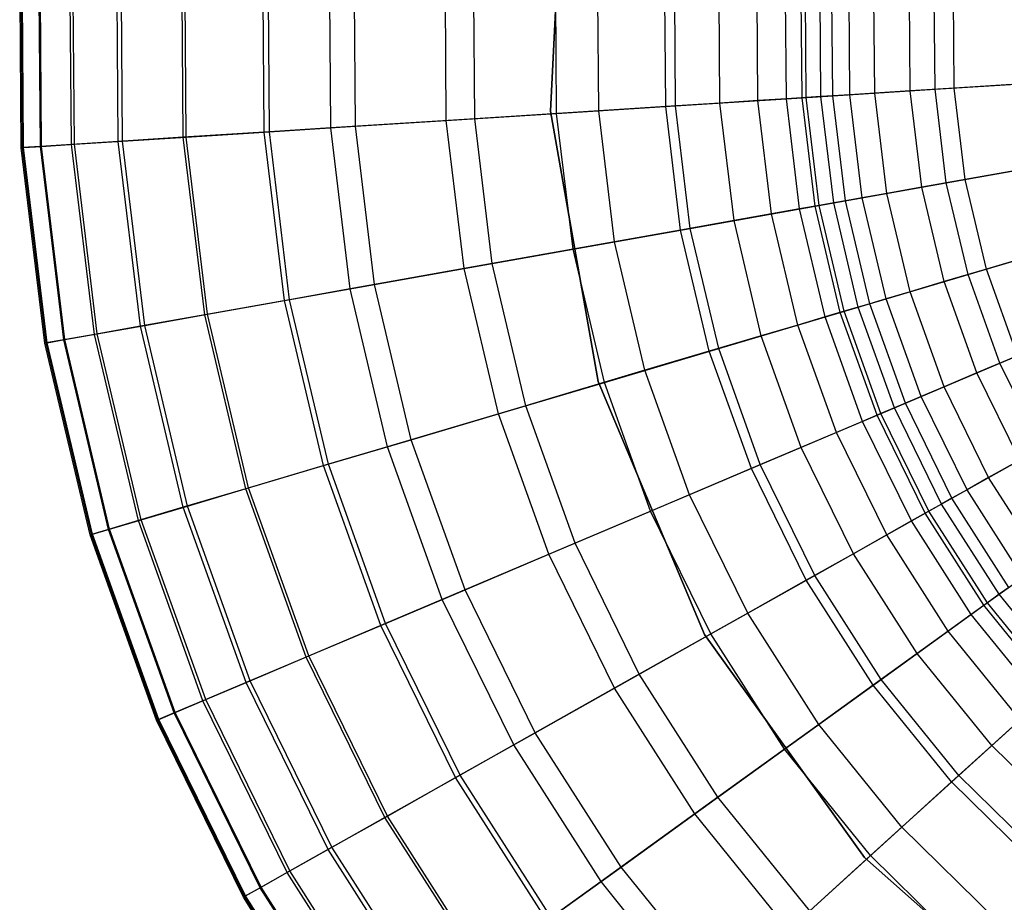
# Model space of a CAD drawing. Extents: x -91 to 91, y -91 to 262.
# Tile 149 of 256: x -30 to -13, y -15 to 0. Entities that reach past the tile are written whole.
import ezdxf

# ---------------------------------------------------------------- set-up
doc = ezdxf.new("R2010")
doc.units = 0
doc.header["$LTSCALE"] = 25.4
doc.layers.get('0').update_dxf_attribs({"linetype": 'CONTINUOUS'})

# ---------------------------------------------------------------- blocks, each defined once
blk = doc.blocks.new('ETE0_STL_1')
at = {"color": 0}
for p, q in [((-20.476, 3.363, 158.5), (-20.711, -1.277, 158.5)), ((-20.711, -1.277, 159.5), (-20.476, 3.363, 159.5)), ((-20.711, -1.277, 159.5), (-20.476, 3.363, 159.5)), ((-20.476, 3.363, 158.5), (-20.711, -1.277, 158.5)), ((-29.675, -1.897, 216.234), (-29.7, 1.438, 216.234)), ((-29.675, -1.897, 216.234), (-29.7, 1.438, 216.234)), ((-29.65, -1.895, 213.7), (-29.676, 1.436, 213.7)), ((-29.65, -1.895, 213.7), (-29.676, 1.436, 213.7)), ((-29.634, -1.894, 216.921), (-29.66, 1.436, 216.921)), ((-29.634, -1.894, 216.921), (-29.66, 1.436, 216.921)), ((-29.348, -1.876, 211.096), (-29.374, 1.422, 211.096)), ((-29.348, -1.876, 211.096), (-29.374, 1.422, 211.096)), ((-29.33, -1.875, 219.385), (-29.355, 1.421, 219.385)), ((-29.33, -1.875, 219.385), (-29.355, 1.421, 219.385)), ((-28.824, -1.842, 208.674), (-28.849, 1.396, 208.674)), ((-28.824, -1.842, 208.674), (-28.849, 1.396, 208.674)), ((-28.773, -1.839, 221.885), (-28.798, 1.394, 221.885)), ((-28.773, -1.839, 221.885), (-28.798, 1.394, 221.885)), ((-28.032, -1.792, 206.111), (-28.057, 1.358, 206.111)), ((-28.032, -1.792, 206.111), (-28.057, 1.358, 206.111)), ((-27.957, -1.787, 224.424), (-27.981, 1.354, 224.424)), ((-27.957, -1.787, 224.424), (-27.981, 1.354, 224.424)), ((-26.931, -1.721, 203.322), (-26.954, 1.305, 203.322)), ((-26.931, -1.721, 203.322), (-26.954, 1.305, 203.322)), ((-26.88, -1.718, 226.958), (-26.903, 1.302, 226.958)), ((-26.88, -1.718, 226.958), (-26.903, 1.302, 226.958)), ((-25.558, -1.634, 229.418), (-25.58, 1.238, 229.418)), ((-25.558, -1.634, 229.418), (-25.58, 1.238, 229.418)), ((-25.472, -1.628, 200.254), (-25.494, 1.234, 200.254)), ((-25.472, -1.628, 200.254), (-25.494, 1.234, 200.254)), ((-24.431, -1.562, 198.306), (-24.452, 1.184, 198.306)), ((-24.431, -1.562, 198.306), (-24.452, 1.184, 198.306)), ((-24.013, -1.535, 231.754), (-24.033, 1.163, 231.754)), ((-24.013, -1.535, 231.754), (-24.033, 1.163, 231.754)), ((-22.477, -1.437, 233.679), (-22.496, 1.089, 233.679)), ((-22.477, -1.437, 233.679), (-22.496, 1.089, 233.679)), ((-21.996, -1.406, 194.123), (-22.015, 1.066, 194.123)), ((-21.996, -1.406, 194.123), (-22.015, 1.066, 194.123)), ((-20.608, -1.317, 235.628), (-20.626, 0.998, 235.628)), ((-20.608, -1.317, 235.628), (-20.626, 0.998, 235.628)), ((-19.894, -1.272, 190.531), (-19.911, 0.964, 190.531)), ((-19.894, -1.272, 190.531), (-19.911, 0.964, 190.531)), ((-18.76, -1.199, 188.302), (-18.776, 0.909, 188.302)), ((-18.76, -1.199, 188.302), (-18.776, 0.909, 188.302)), ((-18.595, -1.189, 237.355), (-18.611, 0.901, 237.355)), ((-18.595, -1.189, 237.355), (-18.611, 0.901, 237.355)), ((-17.843, -1.141, 186.008), (-17.859, 0.864, 186.008)), ((-17.843, -1.141, 186.008), (-17.859, 0.864, 186.008)), ((-17.199, -1.099, 183.76), (-17.214, 0.833, 183.76)), ((-17.199, -1.099, 183.76), (-17.214, 0.833, 183.76)), ((-16.718, -1.069, 181.226), (-16.732, 0.81, 181.226)), ((-16.718, -1.069, 181.226), (-16.732, 0.81, 181.226)), ((-16.453, -1.052, 238.853), (-16.468, 0.797, 238.853)), ((-16.453, -1.052, 238.853), (-16.468, 0.797, 238.853)), ((-16.381, -1.047, 178.23), (-16.395, 0.794, 178.23)), ((-16.381, -1.047, 178.23), (-16.395, 0.794, 178.23)), ((-16.134, -1.031, 173.374), (-16.148, 0.782, 173.374)), ((-16.134, -1.031, 173.374), (-16.148, 0.782, 173.374)), ((-15.934, -1.018, 171.133), (-15.947, 0.772, 171.133)), ((-15.934, -1.018, 171.133), (-15.947, 0.772, 171.133)), ((-15.642, -1, 169.673), (-15.656, 0.758, 169.673)), ((-15.642, -1, 169.673), (-15.656, 0.758, 169.673)), ((-15.222, -0.973, 168.471), (-15.236, 0.738, 168.471)), ((-15.222, -0.973, 168.471), (-15.236, 0.738, 168.471)), ((-14.621, -0.935, 167.405), (-14.633, 0.708, 167.405)), ((-14.621, -0.935, 167.405), (-14.633, 0.708, 167.405)), ((-14.201, -0.908, 240.123), (-14.213, 0.688, 240.123)), ((-14.201, -0.908, 240.123), (-14.213, 0.688, 240.123)), ((-13.876, -0.887, 166.556), (-13.888, 0.672, 166.556)), ((-13.876, -0.887, 166.556), (-13.888, 0.672, 166.556)), ((-14.201, -0.908, 240.123), (-11.797, -0.754, 241.195)), ((-14.201, -0.908, 240.123), (-11.797, -0.754, 241.195)), ((-12.906, -0.825, 165.832), (-13.876, -0.887, 166.556)), ((-12.906, -0.825, 165.832), (-13.876, -0.887, 166.556)), ((-16.453, -1.052, 238.853), (-14.201, -0.908, 240.123)), ((-16.453, -1.052, 238.853), (-14.201, -0.908, 240.123)), ((-15.642, -1, 169.673), (-15.934, -1.018, 171.133)), ((-15.642, -1, 169.673), (-15.934, -1.018, 171.133)), ((-15.222, -0.973, 168.471), (-15.642, -1, 169.673)), ((-15.222, -0.973, 168.471), (-15.642, -1, 169.673)), ((-15.432, -2.745, 169.673), (-15.642, -1, 169.673)), ((-15.432, -2.745, 169.673), (-15.642, -1, 169.673)), ((-14.621, -0.935, 167.405), (-15.222, -0.973, 168.471)), ((-14.621, -0.935, 167.405), (-15.222, -0.973, 168.471)), ((-15.018, -2.671, 168.471), (-15.222, -0.973, 168.471)), ((-15.018, -2.671, 168.471), (-15.222, -0.973, 168.471)), ((-13.876, -0.887, 166.556), (-14.621, -0.935, 167.405)), ((-13.876, -0.887, 166.556), (-14.621, -0.935, 167.405)), ((-14.424, -2.566, 167.405), (-14.621, -0.935, 167.405)), ((-14.424, -2.566, 167.405), (-14.621, -0.935, 167.405)), ((-14.01, -2.492, 240.123), (-14.201, -0.908, 240.123)), ((-14.01, -2.492, 240.123), (-14.201, -0.908, 240.123)), ((-13.69, -2.435, 166.556), (-13.876, -0.887, 166.556)), ((-13.69, -2.435, 166.556), (-13.876, -0.887, 166.556)), ((-17.843, -1.141, 186.008), (-18.76, -1.199, 188.302)), ((-17.843, -1.141, 186.008), (-18.76, -1.199, 188.302)), ((-18.595, -1.189, 237.355), (-16.453, -1.052, 238.853)), ((-18.595, -1.189, 237.355), (-16.453, -1.052, 238.853)), ((-17.199, -1.099, 183.76), (-17.843, -1.141, 186.008)), ((-17.199, -1.099, 183.76), (-17.843, -1.141, 186.008)), ((-17.603, -3.131, 186.008), (-17.843, -1.141, 186.008)), ((-17.603, -3.131, 186.008), (-17.843, -1.141, 186.008)), ((-16.718, -1.069, 181.226), (-17.199, -1.099, 183.76)), ((-16.718, -1.069, 181.226), (-17.199, -1.099, 183.76)), ((-16.968, -3.018, 183.76), (-17.199, -1.099, 183.76)), ((-16.968, -3.018, 183.76), (-17.199, -1.099, 183.76)), ((-16.381, -1.047, 178.23), (-16.718, -1.069, 181.226)), ((-16.381, -1.047, 178.23), (-16.718, -1.069, 181.226)), ((-16.493, -2.934, 181.226), (-16.718, -1.069, 181.226)), ((-16.493, -2.934, 181.226), (-16.718, -1.069, 181.226)), ((-16.232, -2.887, 238.853), (-16.453, -1.052, 238.853)), ((-16.232, -2.887, 238.853), (-16.453, -1.052, 238.853)), ((-16.134, -1.031, 173.374), (-16.381, -1.047, 178.23)), ((-16.134, -1.031, 173.374), (-16.381, -1.047, 178.23)), ((-16.161, -2.875, 178.23), (-16.381, -1.047, 178.23)), ((-16.161, -2.875, 178.23), (-16.381, -1.047, 178.23)), ((-15.934, -1.018, 171.133), (-16.134, -1.031, 173.374)), ((-15.934, -1.018, 171.133), (-16.134, -1.031, 173.374)), ((-15.917, -2.831, 173.374), (-16.134, -1.031, 173.374)), ((-15.917, -2.831, 173.374), (-16.134, -1.031, 173.374)), ((-15.719, -2.796, 171.133), (-15.934, -1.018, 171.133)), ((-15.719, -2.796, 171.133), (-15.934, -1.018, 171.133)), ((-22.477, -1.437, 233.679), (-20.608, -1.317, 235.628)), ((-22.477, -1.437, 233.679), (-20.608, -1.317, 235.628)), ((-19.894, -1.272, 190.531), (-21.996, -1.406, 194.123)), ((-19.894, -1.272, 190.531), (-21.996, -1.406, 194.123)), ((-20.711, -1.277, 158.5), (-19.907, -5.854, 158.5)), ((-19.907, -5.854, 159.5), (-20.711, -1.277, 159.5)), ((-20.711, -1.277, 159.5), (-20.711, -1.277, 158.5)), ((-20.711, -1.277, 159.5), (-20.711, -1.277, 158.5)), ((-19.907, -5.854, 159.5), (-20.711, -1.277, 159.5)), ((-20.711, -1.277, 158.5), (-19.907, -5.854, 158.5)), ((-20.608, -1.317, 235.628), (-18.595, -1.189, 237.355)), ((-20.608, -1.317, 235.628), (-18.595, -1.189, 237.355)), ((-20.331, -3.616, 235.628), (-20.608, -1.317, 235.628)), ((-20.331, -3.616, 235.628), (-20.608, -1.317, 235.628)), ((-18.76, -1.199, 188.302), (-19.894, -1.272, 190.531)), ((-18.76, -1.199, 188.302), (-19.894, -1.272, 190.531)), ((-19.626, -3.491, 190.531), (-19.894, -1.272, 190.531)), ((-19.626, -3.491, 190.531), (-19.894, -1.272, 190.531)), ((-18.508, -3.292, 188.302), (-18.76, -1.199, 188.302)), ((-18.508, -3.292, 188.302), (-18.76, -1.199, 188.302)), ((-18.345, -3.263, 237.355), (-18.595, -1.189, 237.355)), ((-18.345, -3.263, 237.355), (-18.595, -1.189, 237.355)), ((-21.996, -1.406, 194.123), (-24.431, -1.562, 198.306)), ((-21.996, -1.406, 194.123), (-24.431, -1.562, 198.306)), ((-24.013, -1.535, 231.754), (-22.477, -1.437, 233.679)), ((-24.013, -1.535, 231.754), (-22.477, -1.437, 233.679)), ((-22.175, -3.944, 233.679), (-22.477, -1.437, 233.679)), ((-22.175, -3.944, 233.679), (-22.477, -1.437, 233.679)), ((-21.7, -3.86, 194.123), (-21.996, -1.406, 194.123)), ((-21.7, -3.86, 194.123), (-21.996, -1.406, 194.123)), ((-25.472, -1.628, 200.254), (-26.931, -1.721, 203.322)), ((-25.472, -1.628, 200.254), (-26.931, -1.721, 203.322)), ((-26.88, -1.718, 226.958), (-25.558, -1.634, 229.418)), ((-26.88, -1.718, 226.958), (-25.558, -1.634, 229.418)), ((-25.558, -1.634, 229.418), (-24.013, -1.535, 231.754)), ((-25.558, -1.634, 229.418), (-24.013, -1.535, 231.754)), ((-25.214, -4.485, 229.418), (-25.558, -1.634, 229.418)), ((-25.214, -4.485, 229.418), (-25.558, -1.634, 229.418)), ((-24.431, -1.562, 198.306), (-25.472, -1.628, 200.254)), ((-24.431, -1.562, 198.306), (-25.472, -1.628, 200.254)), ((-25.13, -4.47, 200.254), (-25.472, -1.628, 200.254)), ((-25.13, -4.47, 200.254), (-25.472, -1.628, 200.254)), ((-24.103, -4.287, 198.306), (-24.431, -1.562, 198.306)), ((-24.103, -4.287, 198.306), (-24.431, -1.562, 198.306)), ((-23.69, -4.214, 231.754), (-24.013, -1.535, 231.754)), ((-23.69, -4.214, 231.754), (-24.013, -1.535, 231.754)), ((-28.032, -1.792, 206.111), (-28.824, -1.842, 208.674)), ((-28.032, -1.792, 206.111), (-28.824, -1.842, 208.674)), ((-28.773, -1.839, 221.885), (-27.957, -1.787, 224.424)), ((-28.773, -1.839, 221.885), (-27.957, -1.787, 224.424)), ((-26.931, -1.721, 203.322), (-28.032, -1.792, 206.111)), ((-26.931, -1.721, 203.322), (-28.032, -1.792, 206.111)), ((-27.656, -4.919, 206.111), (-28.032, -1.792, 206.111)), ((-27.656, -4.919, 206.111), (-28.032, -1.792, 206.111)), ((-27.957, -1.787, 224.424), (-26.88, -1.718, 226.958)), ((-27.957, -1.787, 224.424), (-26.88, -1.718, 226.958)), ((-27.581, -4.906, 224.424), (-27.957, -1.787, 224.424)), ((-27.581, -4.906, 224.424), (-27.957, -1.787, 224.424)), ((-26.568, -4.726, 203.322), (-26.931, -1.721, 203.322)), ((-26.568, -4.726, 203.322), (-26.931, -1.721, 203.322)), ((-26.519, -4.717, 226.958), (-26.88, -1.718, 226.958)), ((-26.519, -4.717, 226.958), (-26.88, -1.718, 226.958)), ((-29.675, -1.897, 216.234), (-29.634, -1.894, 216.921)), ((-29.675, -1.897, 216.234), (-29.634, -1.894, 216.921)), ((-29.65, -1.895, 213.7), (-29.675, -1.897, 216.234)), ((-29.65, -1.895, 213.7), (-29.675, -1.897, 216.234)), ((-29.276, -5.207, 216.234), (-29.675, -1.897, 216.234)), ((-29.276, -5.207, 216.234), (-29.675, -1.897, 216.234)), ((-29.348, -1.876, 211.096), (-29.65, -1.895, 213.7)), ((-29.348, -1.876, 211.096), (-29.65, -1.895, 213.7)), ((-29.251, -5.203, 213.7), (-29.65, -1.895, 213.7)), ((-29.251, -5.203, 213.7), (-29.65, -1.895, 213.7)), ((-29.634, -1.894, 216.921), (-29.33, -1.875, 219.385)), ((-29.634, -1.894, 216.921), (-29.33, -1.875, 219.385)), ((-29.236, -5.2, 216.921), (-29.634, -1.894, 216.921)), ((-29.236, -5.2, 216.921), (-29.634, -1.894, 216.921)), ((-28.824, -1.842, 208.674), (-29.348, -1.876, 211.096)), ((-28.824, -1.842, 208.674), (-29.348, -1.876, 211.096)), ((-28.954, -5.15, 211.096), (-29.348, -1.876, 211.096)), ((-28.954, -5.15, 211.096), (-29.348, -1.876, 211.096)), ((-29.33, -1.875, 219.385), (-28.773, -1.839, 221.885)), ((-29.33, -1.875, 219.385), (-28.773, -1.839, 221.885)), ((-28.935, -5.147, 219.385), (-29.33, -1.875, 219.385)), ((-28.935, -5.147, 219.385), (-29.33, -1.875, 219.385)), ((-28.436, -5.058, 208.674), (-28.824, -1.842, 208.674)), ((-28.436, -5.058, 208.674), (-28.824, -1.842, 208.674)), ((-28.386, -5.049, 221.885), (-28.773, -1.839, 221.885)), ((-28.386, -5.049, 221.885), (-28.773, -1.839, 221.885)), ((-14.01, -2.492, 240.123), (-11.639, -2.07, 241.195)), ((-14.01, -2.492, 240.123), (-11.639, -2.07, 241.195)), ((-12.732, -2.265, 165.832), (-13.69, -2.435, 166.556)), ((-12.732, -2.265, 165.832), (-13.69, -2.435, 166.556)), ((-16.232, -2.887, 238.853), (-14.01, -2.492, 240.123)), ((-16.232, -2.887, 238.853), (-14.01, -2.492, 240.123)), ((-13.69, -2.435, 166.556), (-14.424, -2.566, 167.405)), ((-13.69, -2.435, 166.556), (-14.424, -2.566, 167.405)), ((-13.642, -4.045, 240.123), (-14.01, -2.492, 240.123)), ((-13.642, -4.045, 240.123), (-14.01, -2.492, 240.123)), ((-13.331, -3.952, 166.556), (-13.69, -2.435, 166.556)), ((-13.331, -3.952, 166.556), (-13.69, -2.435, 166.556)), ((-14.424, -2.566, 167.405), (-15.018, -2.671, 168.471)), ((-14.424, -2.566, 167.405), (-15.018, -2.671, 168.471)), ((-14.046, -4.164, 167.405), (-14.424, -2.566, 167.405)), ((-14.046, -4.164, 167.405), (-14.424, -2.566, 167.405)), ((-15.917, -2.831, 173.374), (-16.161, -2.875, 178.23)), ((-15.917, -2.831, 173.374), (-16.161, -2.875, 178.23)), ((-15.719, -2.796, 171.133), (-15.917, -2.831, 173.374)), ((-15.719, -2.796, 171.133), (-15.917, -2.831, 173.374)), ((-15.5, -4.595, 173.374), (-15.917, -2.831, 173.374)), ((-15.5, -4.595, 173.374), (-15.917, -2.831, 173.374)), ((-15.432, -2.745, 169.673), (-15.719, -2.796, 171.133)), ((-15.432, -2.745, 169.673), (-15.719, -2.796, 171.133)), ((-15.307, -4.538, 171.133), (-15.719, -2.796, 171.133)), ((-15.307, -4.538, 171.133), (-15.719, -2.796, 171.133)), ((-15.018, -2.671, 168.471), (-15.432, -2.745, 169.673)), ((-15.018, -2.671, 168.471), (-15.432, -2.745, 169.673)), ((-15.028, -4.456, 169.673), (-15.432, -2.745, 169.673)), ((-15.028, -4.456, 169.673), (-15.432, -2.745, 169.673)), ((-14.624, -4.336, 168.471), (-15.018, -2.671, 168.471)), ((-14.624, -4.336, 168.471), (-15.018, -2.671, 168.471)), ((-18.345, -3.263, 237.355), (-16.232, -2.887, 238.853)), ((-18.345, -3.263, 237.355), (-16.232, -2.887, 238.853)), ((-16.493, -2.934, 181.226), (-16.968, -3.018, 183.76)), ((-16.493, -2.934, 181.226), (-16.968, -3.018, 183.76)), ((-16.161, -2.875, 178.23), (-16.493, -2.934, 181.226)), ((-16.161, -2.875, 178.23), (-16.493, -2.934, 181.226)), ((-16.061, -4.762, 181.226), (-16.493, -2.934, 181.226)), ((-16.061, -4.762, 181.226), (-16.493, -2.934, 181.226)), ((-15.807, -4.687, 238.853), (-16.232, -2.887, 238.853)), ((-15.807, -4.687, 238.853), (-16.232, -2.887, 238.853)), ((-15.737, -4.666, 178.23), (-16.161, -2.875, 178.23)), ((-15.737, -4.666, 178.23), (-16.161, -2.875, 178.23)), ((-17.603, -3.131, 186.008), (-18.508, -3.292, 188.302)), ((-17.603, -3.131, 186.008), (-18.508, -3.292, 188.302)), ((-16.968, -3.018, 183.76), (-17.603, -3.131, 186.008)), ((-16.968, -3.018, 183.76), (-17.603, -3.131, 186.008)), ((-17.142, -5.082, 186.008), (-17.603, -3.131, 186.008)), ((-17.142, -5.082, 186.008), (-17.603, -3.131, 186.008)), ((-16.523, -4.899, 183.76), (-16.968, -3.018, 183.76)), ((-16.523, -4.899, 183.76), (-16.968, -3.018, 183.76)), ((-20.331, -3.616, 235.628), (-18.345, -3.263, 237.355)), ((-20.331, -3.616, 235.628), (-18.345, -3.263, 237.355)), ((-18.508, -3.292, 188.302), (-19.626, -3.491, 190.531)), ((-18.508, -3.292, 188.302), (-19.626, -3.491, 190.531)), ((-18.023, -5.343, 188.302), (-18.508, -3.292, 188.302)), ((-18.023, -5.343, 188.302), (-18.508, -3.292, 188.302)), ((-17.864, -5.296, 237.355), (-18.345, -3.263, 237.355)), ((-17.864, -5.296, 237.355), (-18.345, -3.263, 237.355)), ((-19.626, -3.491, 190.531), (-21.7, -3.86, 194.123)), ((-19.626, -3.491, 190.531), (-21.7, -3.86, 194.123)), ((-19.112, -5.666, 190.531), (-19.626, -3.491, 190.531)), ((-19.112, -5.666, 190.531), (-19.626, -3.491, 190.531)), ((-13.642, -4.045, 240.123), (-11.334, -3.36, 241.195)), ((-13.642, -4.045, 240.123), (-11.334, -3.36, 241.195)), ((-22.175, -3.944, 233.679), (-20.331, -3.616, 235.628)), ((-22.175, -3.944, 233.679), (-20.331, -3.616, 235.628)), ((-19.798, -5.87, 235.628), (-20.331, -3.616, 235.628)), ((-19.798, -5.87, 235.628), (-20.331, -3.616, 235.628)), ((-12.399, -3.676, 165.832), (-13.331, -3.952, 166.556)), ((-12.399, -3.676, 165.832), (-13.331, -3.952, 166.556)), ((-21.7, -3.86, 194.123), (-24.103, -4.287, 198.306)), ((-21.7, -3.86, 194.123), (-24.103, -4.287, 198.306)), ((-23.69, -4.214, 231.754), (-22.175, -3.944, 233.679)), ((-23.69, -4.214, 231.754), (-22.175, -3.944, 233.679)), ((-21.594, -6.402, 233.679), (-22.175, -3.944, 233.679)), ((-21.594, -6.402, 233.679), (-22.175, -3.944, 233.679)), ((-21.132, -6.265, 194.123), (-21.7, -3.86, 194.123)), ((-21.132, -6.265, 194.123), (-21.7, -3.86, 194.123)), ((-13.331, -3.952, 166.556), (-14.046, -4.164, 167.405)), ((-13.331, -3.952, 166.556), (-14.046, -4.164, 167.405)), ((-12.805, -5.42, 166.556), (-13.331, -3.952, 166.556)), ((-12.805, -5.42, 166.556), (-13.331, -3.952, 166.556)), ((-15.807, -4.687, 238.853), (-13.642, -4.045, 240.123)), ((-15.807, -4.687, 238.853), (-13.642, -4.045, 240.123)), ((-14.046, -4.164, 167.405), (-14.624, -4.336, 168.471)), ((-14.046, -4.164, 167.405), (-14.624, -4.336, 168.471)), ((-13.492, -5.711, 167.405), (-14.046, -4.164, 167.405)), ((-13.492, -5.711, 167.405), (-14.046, -4.164, 167.405)), ((-13.104, -5.547, 240.123), (-13.642, -4.045, 240.123)), ((-13.104, -5.547, 240.123), (-13.642, -4.045, 240.123)), ((-25.214, -4.485, 229.418), (-23.69, -4.214, 231.754)), ((-25.214, -4.485, 229.418), (-23.69, -4.214, 231.754)), ((-24.103, -4.287, 198.306), (-25.13, -4.47, 200.254)), ((-24.103, -4.287, 198.306), (-25.13, -4.47, 200.254)), ((-23.471, -6.959, 198.306), (-24.103, -4.287, 198.306)), ((-23.471, -6.959, 198.306), (-24.103, -4.287, 198.306)), ((-23.069, -6.84, 231.754), (-23.69, -4.214, 231.754)), ((-23.069, -6.84, 231.754), (-23.69, -4.214, 231.754)), ((-25.13, -4.47, 200.254), (-26.568, -4.726, 203.322)), ((-25.13, -4.47, 200.254), (-26.568, -4.726, 203.322)), ((-26.519, -4.717, 226.958), (-25.214, -4.485, 229.418)), ((-26.519, -4.717, 226.958), (-25.214, -4.485, 229.418)), ((-24.554, -7.28, 229.418), (-25.214, -4.485, 229.418)), ((-24.554, -7.28, 229.418), (-25.214, -4.485, 229.418)), ((-24.471, -7.255, 200.254), (-25.13, -4.47, 200.254)), ((-24.471, -7.255, 200.254), (-25.13, -4.47, 200.254)), ((-15.028, -4.456, 169.673), (-15.307, -4.538, 171.133)), ((-15.028, -4.456, 169.673), (-15.307, -4.538, 171.133)), ((-14.624, -4.336, 168.471), (-15.028, -4.456, 169.673)), ((-14.624, -4.336, 168.471), (-15.028, -4.456, 169.673)), ((-14.434, -6.11, 169.673), (-15.028, -4.456, 169.673)), ((-14.434, -6.11, 169.673), (-15.028, -4.456, 169.673)), ((-14.047, -5.946, 168.471), (-14.624, -4.336, 168.471)), ((-14.047, -5.946, 168.471), (-14.624, -4.336, 168.471)), ((-15.737, -4.666, 178.23), (-16.061, -4.762, 181.226)), ((-15.737, -4.666, 178.23), (-16.061, -4.762, 181.226)), ((-15.5, -4.595, 173.374), (-15.737, -4.666, 178.23)), ((-15.5, -4.595, 173.374), (-15.737, -4.666, 178.23)), ((-15.116, -6.399, 178.23), (-15.737, -4.666, 178.23)), ((-15.116, -6.399, 178.23), (-15.737, -4.666, 178.23)), ((-15.307, -4.538, 171.133), (-15.5, -4.595, 173.374)), ((-15.307, -4.538, 171.133), (-15.5, -4.595, 173.374)), ((-14.888, -6.302, 173.374), (-15.5, -4.595, 173.374)), ((-14.888, -6.302, 173.374), (-15.5, -4.595, 173.374)), ((-14.703, -6.224, 171.133), (-15.307, -4.538, 171.133)), ((-14.703, -6.224, 171.133), (-15.307, -4.538, 171.133)), ((-13.104, -5.547, 240.123), (-10.886, -4.608, 241.195)), ((-13.104, -5.547, 240.123), (-10.886, -4.608, 241.195)), ((-26.568, -4.726, 203.322), (-27.656, -4.919, 206.111)), ((-26.568, -4.726, 203.322), (-27.656, -4.919, 206.111)), ((-27.581, -4.906, 224.424), (-26.519, -4.717, 226.958)), ((-27.581, -4.906, 224.424), (-26.519, -4.717, 226.958)), ((-25.872, -7.671, 203.322), (-26.568, -4.726, 203.322)), ((-25.872, -7.671, 203.322), (-26.568, -4.726, 203.322)), ((-25.824, -7.656, 226.958), (-26.519, -4.717, 226.958)), ((-25.824, -7.656, 226.958), (-26.519, -4.717, 226.958)), ((-17.864, -5.296, 237.355), (-15.807, -4.687, 238.853)), ((-17.864, -5.296, 237.355), (-15.807, -4.687, 238.853)), ((-16.061, -4.762, 181.226), (-16.523, -4.899, 183.76)), ((-16.061, -4.762, 181.226), (-16.523, -4.899, 183.76)), ((-15.427, -6.53, 181.226), (-16.061, -4.762, 181.226)), ((-15.427, -6.53, 181.226), (-16.061, -4.762, 181.226)), ((-15.183, -6.427, 238.853), (-15.807, -4.687, 238.853)), ((-15.183, -6.427, 238.853), (-15.807, -4.687, 238.853)), ((-27.656, -4.919, 206.111), (-28.436, -5.058, 208.674)), ((-27.656, -4.919, 206.111), (-28.436, -5.058, 208.674)), ((-28.386, -5.049, 221.885), (-27.581, -4.906, 224.424)), ((-28.386, -5.049, 221.885), (-27.581, -4.906, 224.424)), ((-26.931, -7.985, 206.111), (-27.656, -4.919, 206.111)), ((-26.931, -7.985, 206.111), (-27.656, -4.919, 206.111)), ((-26.858, -7.963, 224.424), (-27.581, -4.906, 224.424)), ((-26.858, -7.963, 224.424), (-27.581, -4.906, 224.424)), ((-16.523, -4.899, 183.76), (-17.142, -5.082, 186.008)), ((-16.523, -4.899, 183.76), (-17.142, -5.082, 186.008)), ((-15.871, -6.718, 183.76), (-16.523, -4.899, 183.76)), ((-15.871, -6.718, 183.76), (-16.523, -4.899, 183.76)), ((-28.954, -5.15, 211.096), (-29.251, -5.203, 213.7)), ((-28.954, -5.15, 211.096), (-29.251, -5.203, 213.7)), ((-29.236, -5.2, 216.921), (-28.935, -5.147, 219.385)), ((-29.236, -5.2, 216.921), (-28.935, -5.147, 219.385)), ((-28.436, -5.058, 208.674), (-28.954, -5.15, 211.096)), ((-28.436, -5.058, 208.674), (-28.954, -5.15, 211.096)), ((-28.195, -8.359, 211.096), (-28.954, -5.15, 211.096)), ((-28.195, -8.359, 211.096), (-28.954, -5.15, 211.096)), ((-28.935, -5.147, 219.385), (-28.386, -5.049, 221.885)), ((-28.935, -5.147, 219.385), (-28.386, -5.049, 221.885)), ((-28.177, -8.354, 219.385), (-28.935, -5.147, 219.385)), ((-28.177, -8.354, 219.385), (-28.935, -5.147, 219.385)), ((-27.691, -8.21, 208.674), (-28.436, -5.058, 208.674)), ((-27.691, -8.21, 208.674), (-28.436, -5.058, 208.674)), ((-27.643, -8.196, 221.885), (-28.386, -5.049, 221.885)), ((-27.643, -8.196, 221.885), (-28.386, -5.049, 221.885)), ((-17.142, -5.082, 186.008), (-18.023, -5.343, 188.302)), ((-17.142, -5.082, 186.008), (-18.023, -5.343, 188.302)), ((-16.465, -6.97, 186.008), (-17.142, -5.082, 186.008)), ((-16.465, -6.97, 186.008), (-17.142, -5.082, 186.008)), ((-29.276, -5.207, 216.234), (-29.236, -5.2, 216.921)), ((-29.276, -5.207, 216.234), (-29.236, -5.2, 216.921)), ((-29.251, -5.203, 213.7), (-29.276, -5.207, 216.234)), ((-29.251, -5.203, 213.7), (-29.276, -5.207, 216.234)), ((-28.508, -8.452, 216.234), (-29.276, -5.207, 216.234)), ((-28.508, -8.452, 216.234), (-29.276, -5.207, 216.234)), ((-28.485, -8.445, 213.7), (-29.251, -5.203, 213.7)), ((-28.485, -8.445, 213.7), (-29.251, -5.203, 213.7)), ((-28.47, -8.441, 216.921), (-29.236, -5.2, 216.921)), ((-28.47, -8.441, 216.921), (-29.236, -5.2, 216.921)), ((-19.798, -5.87, 235.628), (-17.864, -5.296, 237.355)), ((-19.798, -5.87, 235.628), (-17.864, -5.296, 237.355)), ((-17.159, -7.263, 237.355), (-17.864, -5.296, 237.355)), ((-17.159, -7.263, 237.355), (-17.864, -5.296, 237.355)), ((-18.023, -5.343, 188.302), (-19.112, -5.666, 190.531)), ((-18.023, -5.343, 188.302), (-19.112, -5.666, 190.531)), ((-17.311, -7.328, 188.302), (-18.023, -5.343, 188.302)), ((-17.311, -7.328, 188.302), (-18.023, -5.343, 188.302)), ((-12.805, -5.42, 166.556), (-13.492, -5.711, 167.405)), ((-12.805, -5.42, 166.556), (-13.492, -5.711, 167.405)), ((-19.112, -5.666, 190.531), (-21.132, -6.265, 194.123)), ((-19.112, -5.666, 190.531), (-21.132, -6.265, 194.123)), ((-18.357, -7.771, 190.531), (-19.112, -5.666, 190.531)), ((-18.357, -7.771, 190.531), (-19.112, -5.666, 190.531)), ((-15.183, -6.427, 238.853), (-13.104, -5.547, 240.123)), ((-15.183, -6.427, 238.853), (-13.104, -5.547, 240.123)), ((-12.4, -6.979, 240.123), (-13.104, -5.547, 240.123)), ((-12.4, -6.979, 240.123), (-13.104, -5.547, 240.123)), ((-13.492, -5.711, 167.405), (-14.047, -5.946, 168.471)), ((-13.492, -5.711, 167.405), (-14.047, -5.946, 168.471)), ((-12.767, -7.186, 167.405), (-13.492, -5.711, 167.405)), ((-12.767, -7.186, 167.405), (-13.492, -5.711, 167.405)), ((-21.594, -6.402, 233.679), (-19.798, -5.87, 235.628)), ((-21.594, -6.402, 233.679), (-19.798, -5.87, 235.628)), ((-19.907, -5.854, 158.5), (-18.105, -10.137, 158.5)), ((-18.105, -10.137, 159.5), (-19.907, -5.854, 159.5)), ((-19.907, -5.854, 159.5), (-19.907, -5.854, 158.5)), ((-19.907, -5.854, 159.5), (-19.907, -5.854, 158.5)), ((-18.105, -10.137, 159.5), (-19.907, -5.854, 159.5)), ((-19.907, -5.854, 158.5), (-18.105, -10.137, 158.5)), ((-19.016, -8.05, 235.628), (-19.798, -5.87, 235.628)), ((-19.016, -8.05, 235.628), (-19.798, -5.87, 235.628)), ((-14.047, -5.946, 168.471), (-14.434, -6.11, 169.673)), ((-14.047, -5.946, 168.471), (-14.434, -6.11, 169.673)), ((-13.293, -7.481, 168.471), (-14.047, -5.946, 168.471)), ((-13.293, -7.481, 168.471), (-14.047, -5.946, 168.471)), ((-14.434, -6.11, 169.673), (-14.703, -6.224, 171.133)), ((-14.434, -6.11, 169.673), (-14.703, -6.224, 171.133)), ((-13.659, -7.688, 169.673), (-14.434, -6.11, 169.673)), ((-13.659, -7.688, 169.673), (-14.434, -6.11, 169.673)), ((-21.132, -6.265, 194.123), (-23.471, -6.959, 198.306)), ((-21.132, -6.265, 194.123), (-23.471, -6.959, 198.306)), ((-20.297, -8.592, 194.123), (-21.132, -6.265, 194.123)), ((-20.297, -8.592, 194.123), (-21.132, -6.265, 194.123)), ((-14.888, -6.302, 173.374), (-15.116, -6.399, 178.23)), ((-14.888, -6.302, 173.374), (-15.116, -6.399, 178.23)), ((-14.703, -6.224, 171.133), (-14.888, -6.302, 173.374)), ((-14.703, -6.224, 171.133), (-14.888, -6.302, 173.374)), ((-14.089, -7.929, 173.374), (-14.888, -6.302, 173.374)), ((-14.089, -7.929, 173.374), (-14.888, -6.302, 173.374)), ((-13.914, -7.831, 171.133), (-14.703, -6.224, 171.133)), ((-13.914, -7.831, 171.133), (-14.703, -6.224, 171.133)), ((-23.069, -6.84, 231.754), (-21.594, -6.402, 233.679)), ((-23.069, -6.84, 231.754), (-21.594, -6.402, 233.679)), ((-20.741, -8.78, 233.679), (-21.594, -6.402, 233.679)), ((-20.741, -8.78, 233.679), (-21.594, -6.402, 233.679)), ((-17.159, -7.263, 237.355), (-15.183, -6.427, 238.853)), ((-17.159, -7.263, 237.355), (-15.183, -6.427, 238.853)), ((-15.116, -6.399, 178.23), (-15.427, -6.53, 181.226)), ((-15.116, -6.399, 178.23), (-15.427, -6.53, 181.226)), ((-14.368, -8.086, 238.853), (-15.183, -6.427, 238.853)), ((-14.368, -8.086, 238.853), (-15.183, -6.427, 238.853)), ((-14.305, -8.051, 178.23), (-15.116, -6.399, 178.23)), ((-14.305, -8.051, 178.23), (-15.116, -6.399, 178.23)), ((-15.427, -6.53, 181.226), (-15.871, -6.718, 183.76)), ((-15.427, -6.53, 181.226), (-15.871, -6.718, 183.76)), ((-14.598, -8.216, 181.226), (-15.427, -6.53, 181.226)), ((-14.598, -8.216, 181.226), (-15.427, -6.53, 181.226)), ((-15.871, -6.718, 183.76), (-16.465, -6.97, 186.008)), ((-15.871, -6.718, 183.76), (-16.465, -6.97, 186.008)), ((-15.019, -8.453, 183.76), (-15.871, -6.718, 183.76)), ((-15.019, -8.453, 183.76), (-15.871, -6.718, 183.76)), ((-24.554, -7.28, 229.418), (-23.069, -6.84, 231.754)), ((-24.554, -7.28, 229.418), (-23.069, -6.84, 231.754)), ((-23.471, -6.959, 198.306), (-24.471, -7.255, 200.254)), ((-23.471, -6.959, 198.306), (-24.471, -7.255, 200.254)), ((-22.544, -9.543, 198.306), (-23.471, -6.959, 198.306)), ((-22.544, -9.543, 198.306), (-23.471, -6.959, 198.306)), ((-22.158, -9.38, 231.754), (-23.069, -6.84, 231.754)), ((-22.158, -9.38, 231.754), (-23.069, -6.84, 231.754)), ((-16.465, -6.97, 186.008), (-17.311, -7.328, 188.302)), ((-16.465, -6.97, 186.008), (-17.311, -7.328, 188.302)), ((-15.581, -8.77, 186.008), (-16.465, -6.97, 186.008)), ((-15.581, -8.77, 186.008), (-16.465, -6.97, 186.008)), ((-14.368, -8.086, 238.853), (-12.4, -6.979, 240.123)), ((-14.368, -8.086, 238.853), (-12.4, -6.979, 240.123)), ((-24.471, -7.255, 200.254), (-25.872, -7.671, 203.322)), ((-24.471, -7.255, 200.254), (-25.872, -7.671, 203.322)), ((-25.824, -7.656, 226.958), (-24.554, -7.28, 229.418)), ((-25.824, -7.656, 226.958), (-24.554, -7.28, 229.418)), ((-23.584, -9.983, 229.418), (-24.554, -7.28, 229.418)), ((-23.584, -9.983, 229.418), (-24.554, -7.28, 229.418)), ((-23.505, -9.95, 200.254), (-24.471, -7.255, 200.254)), ((-23.505, -9.95, 200.254), (-24.471, -7.255, 200.254)), ((-19.016, -8.05, 235.628), (-17.159, -7.263, 237.355)), ((-19.016, -8.05, 235.628), (-17.159, -7.263, 237.355)), ((-17.311, -7.328, 188.302), (-18.357, -7.771, 190.531)), ((-17.311, -7.328, 188.302), (-18.357, -7.771, 190.531)), ((-16.382, -9.22, 188.302), (-17.311, -7.328, 188.302)), ((-16.382, -9.22, 188.302), (-17.311, -7.328, 188.302)), ((-16.238, -9.139, 237.355), (-17.159, -7.263, 237.355)), ((-16.238, -9.139, 237.355), (-17.159, -7.263, 237.355)), ((-12.767, -7.186, 167.405), (-13.293, -7.481, 168.471)), ((-12.767, -7.186, 167.405), (-13.293, -7.481, 168.471)), ((-13.293, -7.481, 168.471), (-13.659, -7.688, 169.673)), ((-13.293, -7.481, 168.471), (-13.659, -7.688, 169.673)), ((-12.372, -8.923, 168.471), (-13.293, -7.481, 168.471)), ((-12.372, -8.923, 168.471), (-13.293, -7.481, 168.471)), ((-26.858, -7.963, 224.424), (-25.824, -7.656, 226.958)), ((-26.858, -7.963, 224.424), (-25.824, -7.656, 226.958)), ((-24.804, -10.5, 226.958), (-25.824, -7.656, 226.958)), ((-24.804, -10.5, 226.958), (-25.824, -7.656, 226.958)), ((-25.872, -7.671, 203.322), (-26.931, -7.985, 206.111)), ((-25.872, -7.671, 203.322), (-26.931, -7.985, 206.111)), ((-24.851, -10.519, 203.322), (-25.872, -7.671, 203.322)), ((-24.851, -10.519, 203.322), (-25.872, -7.671, 203.322)), ((-18.357, -7.771, 190.531), (-20.297, -8.592, 194.123)), ((-18.357, -7.771, 190.531), (-20.297, -8.592, 194.123)), ((-17.372, -9.777, 190.531), (-18.357, -7.771, 190.531)), ((-17.372, -9.777, 190.531), (-18.357, -7.771, 190.531)), ((-13.914, -7.831, 171.133), (-14.089, -7.929, 173.374)), ((-13.914, -7.831, 171.133), (-14.089, -7.929, 173.374)), ((-13.659, -7.688, 169.673), (-13.914, -7.831, 171.133)), ((-13.659, -7.688, 169.673), (-13.914, -7.831, 171.133)), ((-12.95, -9.34, 171.133), (-13.914, -7.831, 171.133)), ((-12.95, -9.34, 171.133), (-13.914, -7.831, 171.133)), ((-12.713, -9.169, 169.673), (-13.659, -7.688, 169.673)), ((-12.713, -9.169, 169.673), (-13.659, -7.688, 169.673)), ((-26.931, -7.985, 206.111), (-27.691, -8.21, 208.674)), ((-26.931, -7.985, 206.111), (-27.691, -8.21, 208.674)), ((-27.643, -8.196, 221.885), (-26.858, -7.963, 224.424)), ((-27.643, -8.196, 221.885), (-26.858, -7.963, 224.424)), ((-25.868, -10.95, 206.111), (-26.931, -7.985, 206.111)), ((-25.868, -10.95, 206.111), (-26.931, -7.985, 206.111)), ((-25.798, -10.92, 224.424), (-26.858, -7.963, 224.424)), ((-25.798, -10.92, 224.424), (-26.858, -7.963, 224.424)), ((-14.089, -7.929, 173.374), (-14.305, -8.051, 178.23)), ((-14.089, -7.929, 173.374), (-14.305, -8.051, 178.23)), ((-13.112, -9.457, 173.374), (-14.089, -7.929, 173.374)), ((-13.112, -9.457, 173.374), (-14.089, -7.929, 173.374)), ((-20.741, -8.78, 233.679), (-19.016, -8.05, 235.628)), ((-20.741, -8.78, 233.679), (-19.016, -8.05, 235.628)), ((-17.995, -10.128, 235.628), (-19.016, -8.05, 235.628)), ((-17.995, -10.128, 235.628), (-19.016, -8.05, 235.628)), ((-16.238, -9.139, 237.355), (-14.368, -8.086, 238.853)), ((-16.238, -9.139, 237.355), (-14.368, -8.086, 238.853)), ((-14.305, -8.051, 178.23), (-14.598, -8.216, 181.226)), ((-14.305, -8.051, 178.23), (-14.598, -8.216, 181.226)), ((-13.372, -9.644, 238.853), (-14.368, -8.086, 238.853)), ((-13.372, -9.644, 238.853), (-14.368, -8.086, 238.853)), ((-13.313, -9.602, 178.23), (-14.305, -8.051, 178.23)), ((-13.313, -9.602, 178.23), (-14.305, -8.051, 178.23)), ((-27.691, -8.21, 208.674), (-28.195, -8.359, 211.096)), ((-27.691, -8.21, 208.674), (-28.195, -8.359, 211.096)), ((-28.177, -8.354, 219.385), (-27.643, -8.196, 221.885)), ((-28.177, -8.354, 219.385), (-27.643, -8.196, 221.885)), ((-26.598, -11.259, 208.674), (-27.691, -8.21, 208.674)), ((-26.598, -11.259, 208.674), (-27.691, -8.21, 208.674)), ((-26.551, -11.239, 221.885), (-27.643, -8.196, 221.885)), ((-26.551, -11.239, 221.885), (-27.643, -8.196, 221.885)), ((-14.598, -8.216, 181.226), (-15.019, -8.453, 183.76)), ((-14.598, -8.216, 181.226), (-15.019, -8.453, 183.76)), ((-13.587, -9.799, 181.226), (-14.598, -8.216, 181.226)), ((-13.587, -9.799, 181.226), (-14.598, -8.216, 181.226)), ((-13.372, -9.644, 238.853), (-11.541, -8.324, 240.123)), ((-13.372, -9.644, 238.853), (-11.541, -8.324, 240.123)), ((-28.508, -8.452, 216.234), (-28.47, -8.441, 216.921)), ((-28.508, -8.452, 216.234), (-28.47, -8.441, 216.921)), ((-28.485, -8.445, 213.7), (-28.508, -8.452, 216.234)), ((-28.485, -8.445, 213.7), (-28.508, -8.452, 216.234)), ((-27.383, -11.591, 216.234), (-28.508, -8.452, 216.234)), ((-27.383, -11.591, 216.234), (-28.508, -8.452, 216.234)), ((-28.195, -8.359, 211.096), (-28.485, -8.445, 213.7)), ((-28.195, -8.359, 211.096), (-28.485, -8.445, 213.7)), ((-27.36, -11.582, 213.7), (-28.485, -8.445, 213.7)), ((-27.36, -11.582, 213.7), (-28.485, -8.445, 213.7)), ((-28.47, -8.441, 216.921), (-28.177, -8.354, 219.385)), ((-28.47, -8.441, 216.921), (-28.177, -8.354, 219.385)), ((-27.346, -11.575, 216.921), (-28.47, -8.441, 216.921)), ((-27.346, -11.575, 216.921), (-28.47, -8.441, 216.921)), ((-27.082, -11.464, 211.096), (-28.195, -8.359, 211.096)), ((-27.082, -11.464, 211.096), (-28.195, -8.359, 211.096)), ((-27.065, -11.456, 219.385), (-28.177, -8.354, 219.385)), ((-27.065, -11.456, 219.385), (-28.177, -8.354, 219.385)), ((-15.019, -8.453, 183.76), (-15.581, -8.77, 186.008)), ((-15.019, -8.453, 183.76), (-15.581, -8.77, 186.008)), ((-13.978, -10.081, 183.76), (-15.019, -8.453, 183.76)), ((-13.978, -10.081, 183.76), (-15.019, -8.453, 183.76)), ((-20.297, -8.592, 194.123), (-22.544, -9.543, 198.306)), ((-20.297, -8.592, 194.123), (-22.544, -9.543, 198.306)), ((-19.208, -10.81, 194.123), (-20.297, -8.592, 194.123)), ((-19.208, -10.81, 194.123), (-20.297, -8.592, 194.123)), ((-22.158, -9.38, 231.754), (-20.741, -8.78, 233.679)), ((-22.158, -9.38, 231.754), (-20.741, -8.78, 233.679)), ((-19.628, -11.047, 233.679), (-20.741, -8.78, 233.679)), ((-19.628, -11.047, 233.679), (-20.741, -8.78, 233.679)), ((-15.581, -8.77, 186.008), (-16.382, -9.22, 188.302)), ((-15.581, -8.77, 186.008), (-16.382, -9.22, 188.302)), ((-14.502, -10.459, 186.008), (-15.581, -8.77, 186.008)), ((-14.502, -10.459, 186.008), (-15.581, -8.77, 186.008)), ((-17.995, -10.128, 235.628), (-16.238, -9.139, 237.355)), ((-17.995, -10.128, 235.628), (-16.238, -9.139, 237.355)), ((-15.112, -10.899, 237.355), (-16.238, -9.139, 237.355)), ((-15.112, -10.899, 237.355), (-16.238, -9.139, 237.355)), ((-16.382, -9.22, 188.302), (-17.372, -9.777, 190.531)), ((-16.382, -9.22, 188.302), (-17.372, -9.777, 190.531)), ((-15.246, -10.996, 188.302), (-16.382, -9.22, 188.302)), ((-15.246, -10.996, 188.302), (-16.382, -9.22, 188.302)), ((-23.584, -9.983, 229.418), (-22.158, -9.38, 231.754)), ((-23.584, -9.983, 229.418), (-22.158, -9.38, 231.754)), ((-20.969, -11.801, 231.754), (-22.158, -9.38, 231.754)), ((-20.969, -11.801, 231.754), (-22.158, -9.38, 231.754)), ((-13.112, -9.457, 173.374), (-13.313, -9.602, 178.23)), ((-13.112, -9.457, 173.374), (-13.313, -9.602, 178.23)), ((-12.95, -9.34, 171.133), (-13.112, -9.457, 173.374)), ((-12.95, -9.34, 171.133), (-13.112, -9.457, 173.374)), ((-11.971, -10.866, 173.374), (-13.112, -9.457, 173.374)), ((-11.971, -10.866, 173.374), (-13.112, -9.457, 173.374)), ((-22.544, -9.543, 198.306), (-23.505, -9.95, 200.254)), ((-22.544, -9.543, 198.306), (-23.505, -9.95, 200.254)), ((-21.334, -12.007, 198.306), (-22.544, -9.543, 198.306)), ((-21.334, -12.007, 198.306), (-22.544, -9.543, 198.306)), ((-15.112, -10.899, 237.355), (-13.372, -9.644, 238.853)), ((-15.112, -10.899, 237.355), (-13.372, -9.644, 238.853)), ((-13.313, -9.602, 178.23), (-13.587, -9.799, 181.226)), ((-13.313, -9.602, 178.23), (-13.587, -9.799, 181.226)), ((-12.208, -11.081, 238.853), (-13.372, -9.644, 238.853)), ((-12.208, -11.081, 238.853), (-13.372, -9.644, 238.853)), ((-12.154, -11.032, 178.23), (-13.313, -9.602, 178.23)), ((-12.154, -11.032, 178.23), (-13.313, -9.602, 178.23)), ((-17.372, -9.777, 190.531), (-19.208, -10.81, 194.123)), ((-17.372, -9.777, 190.531), (-19.208, -10.81, 194.123)), ((-16.168, -11.661, 190.531), (-17.372, -9.777, 190.531)), ((-16.168, -11.661, 190.531), (-17.372, -9.777, 190.531)), ((-13.587, -9.799, 181.226), (-13.978, -10.081, 183.76)), ((-13.587, -9.799, 181.226), (-13.978, -10.081, 183.76)), ((-12.404, -11.259, 181.226), (-13.587, -9.799, 181.226)), ((-12.404, -11.259, 181.226), (-13.587, -9.799, 181.226)), ((-23.505, -9.95, 200.254), (-24.851, -10.519, 203.322)), ((-23.505, -9.95, 200.254), (-24.851, -10.519, 203.322)), ((-24.804, -10.5, 226.958), (-23.584, -9.983, 229.418)), ((-24.804, -10.5, 226.958), (-23.584, -9.983, 229.418)), ((-22.318, -12.561, 229.418), (-23.584, -9.983, 229.418)), ((-22.318, -12.561, 229.418), (-23.584, -9.983, 229.418)), ((-22.243, -12.519, 200.254), (-23.505, -9.95, 200.254)), ((-22.243, -12.519, 200.254), (-23.505, -9.95, 200.254)), ((-19.628, -11.047, 233.679), (-17.995, -10.128, 235.628)), ((-19.628, -11.047, 233.679), (-17.995, -10.128, 235.628)), ((-18.105, -10.137, 158.5), (-15.396, -13.912, 158.5)), ((-15.396, -13.912, 159.5), (-18.105, -10.137, 159.5)), ((-18.105, -10.137, 159.5), (-18.105, -10.137, 158.5)), ((-18.105, -10.137, 159.5), (-18.105, -10.137, 158.5)), ((-15.396, -13.912, 159.5), (-18.105, -10.137, 159.5)), ((-18.105, -10.137, 158.5), (-15.396, -13.912, 158.5)), ((-16.748, -12.079, 235.628), (-17.995, -10.128, 235.628)), ((-16.748, -12.079, 235.628), (-17.995, -10.128, 235.628)), ((-13.978, -10.081, 183.76), (-14.502, -10.459, 186.008)), ((-13.978, -10.081, 183.76), (-14.502, -10.459, 186.008)), ((-12.761, -11.583, 183.76), (-13.978, -10.081, 183.76)), ((-12.761, -11.583, 183.76), (-13.978, -10.081, 183.76)), ((-25.798, -10.92, 224.424), (-24.804, -10.5, 226.958)), ((-25.798, -10.92, 224.424), (-24.804, -10.5, 226.958)), ((-23.473, -13.211, 226.958), (-24.804, -10.5, 226.958)), ((-23.473, -13.211, 226.958), (-24.804, -10.5, 226.958)), ((-14.502, -10.459, 186.008), (-15.246, -10.996, 188.302)), ((-14.502, -10.459, 186.008), (-15.246, -10.996, 188.302)), ((-13.239, -12.017, 186.008), (-14.502, -10.459, 186.008)), ((-13.239, -12.017, 186.008), (-14.502, -10.459, 186.008)), ((-24.851, -10.519, 203.322), (-25.868, -10.95, 206.111)), ((-24.851, -10.519, 203.322), (-25.868, -10.95, 206.111)), ((-23.517, -13.236, 203.322), (-24.851, -10.519, 203.322)), ((-23.517, -13.236, 203.322), (-24.851, -10.519, 203.322)), ((-19.208, -10.81, 194.123), (-21.334, -12.007, 198.306)), ((-19.208, -10.81, 194.123), (-21.334, -12.007, 198.306)), ((-17.877, -12.893, 194.123), (-19.208, -10.81, 194.123)), ((-17.877, -12.893, 194.123), (-19.208, -10.81, 194.123)), ((-25.868, -10.95, 206.111), (-26.598, -11.259, 208.674)), ((-25.868, -10.95, 206.111), (-26.598, -11.259, 208.674)), ((-26.551, -11.239, 221.885), (-25.798, -10.92, 224.424)), ((-26.551, -11.239, 221.885), (-25.798, -10.92, 224.424)), ((-24.479, -13.777, 206.111), (-25.868, -10.95, 206.111)), ((-24.479, -13.777, 206.111), (-25.868, -10.95, 206.111)), ((-24.413, -13.74, 224.424), (-25.798, -10.92, 224.424)), ((-24.413, -13.74, 224.424), (-25.798, -10.92, 224.424)), ((-16.748, -12.079, 235.628), (-15.112, -10.899, 237.355)), ((-16.748, -12.079, 235.628), (-15.112, -10.899, 237.355)), ((-15.246, -10.996, 188.302), (-16.168, -11.661, 190.531)), ((-15.246, -10.996, 188.302), (-16.168, -11.661, 190.531)), ((-13.919, -12.634, 188.302), (-15.246, -10.996, 188.302)), ((-13.919, -12.634, 188.302), (-15.246, -10.996, 188.302)), ((-13.797, -12.523, 237.355), (-15.112, -10.899, 237.355)), ((-13.797, -12.523, 237.355), (-15.112, -10.899, 237.355)), ((-20.969, -11.801, 231.754), (-19.628, -11.047, 233.679)), ((-20.969, -11.801, 231.754), (-19.628, -11.047, 233.679)), ((-18.267, -13.175, 233.679), (-19.628, -11.047, 233.679)), ((-18.267, -13.175, 233.679), (-19.628, -11.047, 233.679)), ((-12.208, -11.081, 238.853), (-13.797, -12.523, 237.355)), ((-12.208, -11.081, 238.853), (-13.797, -12.523, 237.355)), ((-26.598, -11.259, 208.674), (-27.082, -11.464, 211.096)), ((-26.598, -11.259, 208.674), (-27.082, -11.464, 211.096)), ((-27.065, -11.456, 219.385), (-26.551, -11.239, 221.885)), ((-27.065, -11.456, 219.385), (-26.551, -11.239, 221.885)), ((-25.17, -14.166, 208.674), (-26.598, -11.259, 208.674)), ((-25.17, -14.166, 208.674), (-26.598, -11.259, 208.674)), ((-25.126, -14.141, 221.885), (-26.551, -11.239, 221.885)), ((-25.126, -14.141, 221.885), (-26.551, -11.239, 221.885)), ((-27.082, -11.464, 211.096), (-27.36, -11.582, 213.7)), ((-27.082, -11.464, 211.096), (-27.36, -11.582, 213.7)), ((-27.346, -11.575, 216.921), (-27.065, -11.456, 219.385)), ((-27.346, -11.575, 216.921), (-27.065, -11.456, 219.385)), ((-25.628, -14.424, 211.096), (-27.082, -11.464, 211.096)), ((-25.628, -14.424, 211.096), (-27.082, -11.464, 211.096)), ((-25.612, -14.415, 219.385), (-27.065, -11.456, 219.385)), ((-25.612, -14.415, 219.385), (-27.065, -11.456, 219.385)), ((-27.383, -11.591, 216.234), (-27.346, -11.575, 216.921)), ((-27.383, -11.591, 216.234), (-27.346, -11.575, 216.921)), ((-27.36, -11.582, 213.7), (-27.383, -11.591, 216.234)), ((-27.36, -11.582, 213.7), (-27.383, -11.591, 216.234)), ((-25.913, -14.584, 216.234), (-27.383, -11.591, 216.234)), ((-25.913, -14.584, 216.234), (-27.383, -11.591, 216.234)), ((-25.891, -14.572, 213.7), (-27.36, -11.582, 213.7)), ((-25.891, -14.572, 213.7), (-27.36, -11.582, 213.7)), ((-25.878, -14.564, 216.921), (-27.346, -11.575, 216.921)), ((-25.878, -14.564, 216.921), (-27.346, -11.575, 216.921)), ((-16.168, -11.661, 190.531), (-17.877, -12.893, 194.123)), ((-16.168, -11.661, 190.531), (-17.877, -12.893, 194.123)), ((-14.761, -13.398, 190.531), (-16.168, -11.661, 190.531)), ((-14.761, -13.398, 190.531), (-16.168, -11.661, 190.531)), ((-13.239, -12.017, 186.008), (-12.761, -11.583, 183.76)), ((-13.239, -12.017, 186.008), (-12.761, -11.583, 183.76)), ((-22.318, -12.561, 229.418), (-20.969, -11.801, 231.754)), ((-22.318, -12.561, 229.418), (-20.969, -11.801, 231.754)), ((-19.515, -14.075, 231.754), (-20.969, -11.801, 231.754)), ((-19.515, -14.075, 231.754), (-20.969, -11.801, 231.754)), ((-21.334, -12.007, 198.306), (-22.243, -12.519, 200.254)), ((-21.334, -12.007, 198.306), (-22.243, -12.519, 200.254)), ((-19.856, -14.32, 198.306), (-21.334, -12.007, 198.306)), ((-19.856, -14.32, 198.306), (-21.334, -12.007, 198.306)), ((-18.267, -13.175, 233.679), (-16.748, -12.079, 235.628)), ((-18.267, -13.175, 233.679), (-16.748, -12.079, 235.628)), ((-15.291, -13.879, 235.628), (-16.748, -12.079, 235.628)), ((-15.291, -13.879, 235.628), (-16.748, -12.079, 235.628)), ((-13.919, -12.634, 188.302), (-13.239, -12.017, 186.008)), ((-13.919, -12.634, 188.302), (-13.239, -12.017, 186.008)), ((-11.811, -13.424, 186.008), (-13.239, -12.017, 186.008)), ((-11.811, -13.424, 186.008), (-13.239, -12.017, 186.008)), ((-22.243, -12.519, 200.254), (-23.517, -13.236, 203.322)), ((-22.243, -12.519, 200.254), (-23.517, -13.236, 203.322)), ((-23.473, -13.211, 226.958), (-22.318, -12.561, 229.418)), ((-23.473, -13.211, 226.958), (-22.318, -12.561, 229.418)), ((-20.772, -14.981, 229.418), (-22.318, -12.561, 229.418)), ((-20.772, -14.981, 229.418), (-22.318, -12.561, 229.418)), ((-20.702, -14.93, 200.254), (-22.243, -12.519, 200.254)), ((-20.702, -14.93, 200.254), (-22.243, -12.519, 200.254)), ((-13.797, -12.523, 237.355), (-15.291, -13.879, 235.628)), ((-13.797, -12.523, 237.355), (-15.291, -13.879, 235.628)), ((-14.761, -13.398, 190.531), (-13.919, -12.634, 188.302)), ((-14.761, -13.398, 190.531), (-13.919, -12.634, 188.302)), ((-12.417, -14.113, 188.302), (-13.919, -12.634, 188.302)), ((-12.417, -14.113, 188.302), (-13.919, -12.634, 188.302)), ((-12.308, -13.989, 237.355), (-13.797, -12.523, 237.355)), ((-12.308, -13.989, 237.355), (-13.797, -12.523, 237.355)), ((-17.877, -12.893, 194.123), (-19.856, -14.32, 198.306)), ((-17.877, -12.893, 194.123), (-19.856, -14.32, 198.306)), ((-16.321, -14.814, 194.123), (-17.877, -12.893, 194.123)), ((-16.321, -14.814, 194.123), (-17.877, -12.893, 194.123)), ((-23.517, -13.236, 203.322), (-24.479, -13.777, 206.111)), ((-23.517, -13.236, 203.322), (-24.479, -13.777, 206.111)), ((-24.413, -13.74, 224.424), (-23.473, -13.211, 226.958)), ((-24.413, -13.74, 224.424), (-23.473, -13.211, 226.958)), ((-21.887, -15.785, 203.322), (-23.517, -13.236, 203.322)), ((-21.887, -15.785, 203.322), (-23.517, -13.236, 203.322)), ((-21.846, -15.756, 226.958), (-23.473, -13.211, 226.958)), ((-21.846, -15.756, 226.958), (-23.473, -13.211, 226.958)), ((-19.515, -14.075, 231.754), (-18.267, -13.175, 233.679)), ((-19.515, -14.075, 231.754), (-18.267, -13.175, 233.679)), ((-16.677, -15.137, 233.679), (-18.267, -13.175, 233.679)), ((-16.677, -15.137, 233.679), (-18.267, -13.175, 233.679)), ((-16.321, -14.814, 194.123), (-14.761, -13.398, 190.531)), ((-16.321, -14.814, 194.123), (-14.761, -13.398, 190.531)), ((-13.168, -14.966, 190.531), (-14.761, -13.398, 190.531)), ((-13.168, -14.966, 190.531), (-14.761, -13.398, 190.531)), ((-24.479, -13.777, 206.111), (-25.17, -14.166, 208.674)), ((-24.479, -13.777, 206.111), (-25.17, -14.166, 208.674)), ((-25.126, -14.141, 221.885), (-24.413, -13.74, 224.424)), ((-25.126, -14.141, 221.885), (-24.413, -13.74, 224.424)), ((-22.782, -16.431, 206.111), (-24.479, -13.777, 206.111)), ((-22.782, -16.431, 206.111), (-24.479, -13.777, 206.111)), ((-22.721, -16.387, 224.424), (-24.413, -13.74, 224.424)), ((-22.721, -16.387, 224.424), (-24.413, -13.74, 224.424)), ((-15.291, -13.879, 235.628), (-16.677, -15.137, 233.679)), ((-15.291, -13.879, 235.628), (-16.677, -15.137, 233.679)), ((-15.396, -13.912, 158.5), (-11.914, -16.989, 158.5)), ((-11.914, -16.989, 159.5), (-15.396, -13.912, 159.5)), ((-15.396, -13.912, 159.5), (-15.396, -13.912, 158.5)), ((-15.396, -13.912, 159.5), (-15.396, -13.912, 158.5)), ((-11.914, -16.989, 159.5), (-15.396, -13.912, 159.5)), ((-15.396, -13.912, 158.5), (-11.914, -16.989, 158.5)), ((-13.641, -15.503, 235.628), (-15.291, -13.879, 235.628)), ((-13.641, -15.503, 235.628), (-15.291, -13.879, 235.628)), ((-25.17, -14.166, 208.674), (-25.628, -14.424, 211.096)), ((-25.17, -14.166, 208.674), (-25.628, -14.424, 211.096)), ((-25.612, -14.415, 219.385), (-25.126, -14.141, 221.885)), ((-25.612, -14.415, 219.385), (-25.126, -14.141, 221.885)), ((-23.426, -16.895, 208.674), (-25.17, -14.166, 208.674)), ((-23.426, -16.895, 208.674), (-25.17, -14.166, 208.674)), ((-23.385, -16.866, 221.885), (-25.126, -14.141, 221.885)), ((-23.385, -16.866, 221.885), (-25.126, -14.141, 221.885)), ((-20.772, -14.981, 229.418), (-19.515, -14.075, 231.754)), ((-20.772, -14.981, 229.418), (-19.515, -14.075, 231.754)), ((-17.817, -16.172, 231.754), (-19.515, -14.075, 231.754)), ((-17.817, -16.172, 231.754), (-19.515, -14.075, 231.754)), ((-19.856, -14.32, 198.306), (-20.702, -14.93, 200.254)), ((-19.856, -14.32, 198.306), (-20.702, -14.93, 200.254)), ((-18.127, -16.454, 198.306), (-19.856, -14.32, 198.306)), ((-18.127, -16.454, 198.306), (-19.856, -14.32, 198.306)), ((-25.628, -14.424, 211.096), (-25.891, -14.572, 213.7)), ((-25.628, -14.424, 211.096), (-25.891, -14.572, 213.7)), ((-25.878, -14.564, 216.921), (-25.612, -14.415, 219.385)), ((-25.878, -14.564, 216.921), (-25.612, -14.415, 219.385)), ((-23.852, -17.203, 211.096), (-25.628, -14.424, 211.096)), ((-23.852, -17.203, 211.096), (-25.628, -14.424, 211.096)), ((-23.837, -17.192, 219.385), (-25.612, -14.415, 219.385)), ((-23.837, -17.192, 219.385), (-25.612, -14.415, 219.385)), ((-25.913, -14.584, 216.234), (-25.878, -14.564, 216.921)), ((-25.913, -14.584, 216.234), (-25.878, -14.564, 216.921)), ((-25.891, -14.572, 213.7), (-25.913, -14.584, 216.234)), ((-25.891, -14.572, 213.7), (-25.913, -14.584, 216.234)), ((-24.117, -17.394, 216.234), (-25.913, -14.584, 216.234)), ((-24.117, -17.394, 216.234), (-25.913, -14.584, 216.234)), ((-24.097, -17.379, 213.7), (-25.891, -14.572, 213.7)), ((-24.097, -17.379, 213.7), (-25.891, -14.572, 213.7)), ((-24.084, -17.37, 216.921), (-25.878, -14.564, 216.921)), ((-24.084, -17.37, 216.921), (-25.878, -14.564, 216.921))]:
    blk.add_line(p, q, dxfattribs=at)

msp = doc.modelspace()

# ---------------------------------------------------------------- block references
at = {"color": 253}
msp.add_blockref('ETE0_STL_1', (0, 0), dxfattribs=at)

doc.saveas('drawing.dxf')
